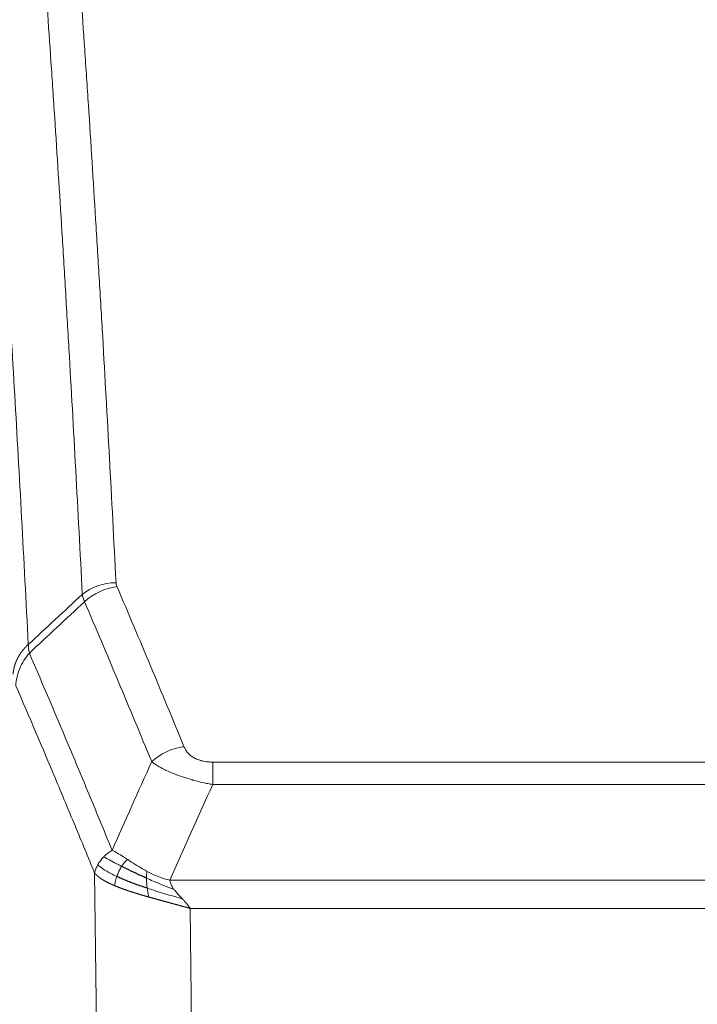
# Model space of a CAD drawing. Header units: inches. Extents: x 0 to 23760, y -13 to 16800.
# Tile 187 of 209: x 17453 to 17591, y 14155 to 14356. Entities that reach past the tile are written whole.
import ezdxf

# ---------------------------------------------------------------- set-up
doc = ezdxf.new("R2010")
doc.units = ezdxf.units.IN
doc.layers.add('254', color=7, linetype='Continuous', true_color=0xffffff)

msp = doc.modelspace()

# ---------------------------------------------------------------- linework, layer by layer
at = {"layer": '254', "color": 110, "linetype": 'Continuous', "lineweight": 13}
for p, q in [((17492.046, 14204.684), (17697.388, 14204.684)), ((17492.046, 14200.12), (17492.046, 14204.684)), ((17697.388, 14200.12), (17492.046, 14200.12)), ((17468.953, 14106.436), (17467.995, 14182.086)), ((17483.314, 14180.641), (17706.12, 14180.641)), ((17702.007, 14174.897), (17487.427, 14174.897)), ((17487.427, 14174.897), (17488.395, 14098.401))]:
    msp.add_line(p, q, dxfattribs=at)
for centre, major_axis, ratio, start_param, end_param in [((17472.35, 14232.936), (-9.987, -0.512), 0.8285973, 4.6699673, 5.4273767), ((17472.537, 14232.144), (-9.188, -3.948), 0.8056434, 4.3791539, 5.1247913), ((17486.199, 14199.682), (-9.245, -3.812), 0.7933159, 4.3962573, 5.1392153)]:
    msp.add_ellipse(centre, major_axis=major_axis, ratio=ratio, start_param=start_param, end_param=end_param, dxfattribs=at)
for points, knots in [([(17460.392, 14423.877), (17460.949, 14417.257), (17462.05, 14403.767), (17463.657, 14382.782), (17464.7, 14368.293), (17465.47, 14357.238), (17465.853, 14351.664), (17466.231, 14346.02), (17466.482, 14342.241), (17466.607, 14340.344), (17467.231, 14330.82), (17467.722, 14323.078), (17468.448, 14311.283), (17468.687, 14307.321), (17469.163, 14299.339), (17469.399, 14295.317), (17470.101, 14283.164), (17471.022, 14266.722), (17471.912, 14249.804), (17472.35, 14241.225)], [0, 0, 0, 0, 0.125, 0.25, 0.375, 0.375, 0.4375, 0.46875, 0.46875, 0.5, 0.5, 0.625, 0.625, 0.6875, 0.6875, 0.75, 0.75, 0.875, 1, 1, 1, 1]), ([(17465.482, 14238.849), (17465.044, 14247.417), (17464.153, 14264.316), (17463.231, 14280.739), (17462.528, 14292.877), (17462.291, 14296.894), (17461.815, 14304.867), (17461.575, 14308.824), (17460.849, 14320.605), (17460.357, 14328.338), (17459.732, 14337.851), (17459.607, 14339.746), (17459.355, 14343.52), (17458.977, 14349.158), (17458.594, 14354.726), (17457.822, 14365.767), (17456.778, 14380.24), (17455.168, 14401.2), (17454.066, 14414.675), (17453.508, 14421.287)], [0, 0, 0, 0, 0.125, 0.25, 0.25, 0.3125, 0.3125, 0.375, 0.375, 0.5, 0.5, 0.53125, 0.53125, 0.5625, 0.625, 0.625, 0.75, 0.875, 1, 1, 1, 1]), ([(17442.256, 14413.867), (17442.828, 14407.176), (17443.955, 14393.533), (17445.601, 14372.292), (17446.667, 14357.613), (17447.455, 14346.409), (17447.847, 14340.759), (17448.298, 14334.081), (17448.491, 14331.202), (17448.619, 14329.278), (17448.682, 14328.314), (17449.001, 14323.484), (17449.381, 14317.64), (17449.819, 14310.74), (17450.005, 14307.765), (17450.13, 14305.778), (17450.191, 14304.782), (17450.748, 14295.804), (17451.72, 14279.597), (17453.131, 14254.544), (17454.039, 14237.348), (17454.486, 14228.627)], [0, 0, 0, 0, 0.125, 0.25, 0.375, 0.375, 0.4375, 0.46875, 0.484375, 0.484375, 0.5, 0.5, 0.5625, 0.59375, 0.609375, 0.609375, 0.625, 0.625, 0.75, 0.875, 1, 1, 1, 1]), ([(17472.537, 14240.43), (17472.481, 14240.561), (17472.438, 14240.692), (17472.376, 14240.957), (17472.357, 14241.091), (17472.35, 14241.225)], [0, 0, 0, 0, 0.5, 0.5, 1, 1, 1, 1]), ([(17472.537, 14240.43), (17474.823, 14235.089), (17477.104, 14229.703), (17480.52, 14221.555), (17481.657, 14218.827), (17483.929, 14213.349), (17485.065, 14210.599), (17486.199, 14207.838)], [0, 0, 0, 0, 0.5, 0.5, 0.75, 0.75, 1, 1, 1, 1]), ([(17479.619, 14204.78), (17478.483, 14207.539), (17477.347, 14210.287), (17475.071, 14215.759), (17473.933, 14218.484), (17470.513, 14226.625), (17468.229, 14232.007), (17465.941, 14237.343)], [0, 0, 0, 0, 0.25, 0.25, 0.5, 0.5, 1, 1, 1, 1]), ([(17451.396, 14222.565), (17451.397, 14222.58), (17451.399, 14222.61), (17451.402, 14222.654), (17451.405, 14222.699), (17451.409, 14222.744), (17451.413, 14222.789), (17451.417, 14222.834), (17451.421, 14222.878), (17451.426, 14222.923), (17451.43, 14222.968), (17451.436, 14223.013), (17451.441, 14223.057), (17451.446, 14223.102), (17451.452, 14223.147), (17451.458, 14223.191), (17451.465, 14223.236), (17451.471, 14223.28), (17451.478, 14223.325), (17451.485, 14223.369), (17451.493, 14223.414), (17451.5, 14223.458), (17451.508, 14223.503), (17451.516, 14223.547), (17451.525, 14223.592), (17451.533, 14223.636), (17451.542, 14223.68), (17451.551, 14223.725), (17451.561, 14223.769), (17451.57, 14223.813), (17451.58, 14223.857), (17451.59, 14223.901), (17451.601, 14223.945), (17451.611, 14223.989), (17451.622, 14224.033), (17451.633, 14224.077), (17451.645, 14224.121), (17451.656, 14224.165), (17451.668, 14224.209), (17451.68, 14224.252), (17451.693, 14224.296), (17451.705, 14224.34), (17451.718, 14224.383), (17451.731, 14224.427), (17451.745, 14224.47), (17451.758, 14224.514), (17451.772, 14224.557), (17451.786, 14224.6), (17451.8, 14224.644), (17451.815, 14224.687), (17451.83, 14224.73), (17451.845, 14224.773), (17451.86, 14224.816), (17451.876, 14224.859), (17451.892, 14224.902), (17451.908, 14224.945), (17451.924, 14224.987), (17451.94, 14225.03), (17451.957, 14225.073), (17451.974, 14225.115), (17451.991, 14225.158), (17452.009, 14225.2), (17452.027, 14225.242), (17452.045, 14225.285), (17452.063, 14225.327), (17452.081, 14225.369), (17452.1, 14225.411), (17452.119, 14225.453), (17452.138, 14225.495), (17452.157, 14225.537), (17452.177, 14225.578), (17452.197, 14225.62), (17452.217, 14225.662), (17452.237, 14225.703), (17452.258, 14225.744), (17452.278, 14225.786), (17452.305, 14225.839), (17452.339, 14225.904), (17452.38, 14225.981), (17452.422, 14226.057), (17452.464, 14226.133), (17452.507, 14226.209), (17452.551, 14226.285), (17452.596, 14226.36), (17452.642, 14226.435), (17452.688, 14226.51), (17452.735, 14226.584), (17452.783, 14226.658), (17452.832, 14226.731), (17452.881, 14226.805), (17452.931, 14226.877), (17452.982, 14226.95), (17453.034, 14227.022), (17453.087, 14227.094), (17453.14, 14227.165), (17453.194, 14227.236), (17453.248, 14227.307), (17453.304, 14227.377), (17453.36, 14227.447), (17453.416, 14227.516), (17453.474, 14227.585), (17453.532, 14227.653), (17453.591, 14227.722), (17453.651, 14227.789), (17453.711, 14227.856), (17453.772, 14227.923), (17453.833, 14227.989), (17453.896, 14228.055), (17453.959, 14228.121), (17454.022, 14228.186), (17454.087, 14228.25), (17454.151, 14228.314), (17454.217, 14228.378), (17454.283, 14228.441), (17454.35, 14228.503), (17454.417, 14228.565), (17454.463, 14228.606), (17454.486, 14228.627)], [0, 0, 0, 0, 0.0066687, 0.0133374, 0.0200061, 0.0266746, 0.0333432, 0.0400116, 0.0466801, 0.0533484, 0.0600168, 0.066685, 0.0733532, 0.0800214, 0.0866895, 0.0933575, 0.1000255, 0.1066935, 0.1133614, 0.1200292, 0.126697, 0.1333647, 0.1400324, 0.1467001, 0.1533676, 0.1600352, 0.1667026, 0.1733701, 0.1800374, 0.1867047, 0.193372, 0.2000392, 0.2067064, 0.2133735, 0.2200405, 0.2267075, 0.2333745, 0.2400414, 0.2467082, 0.253375, 0.2600418, 0.2667085, 0.2733751, 0.2800417, 0.2867082, 0.2933747, 0.3000412, 0.3067075, 0.3133739, 0.3200401, 0.3267064, 0.3333725, 0.3400387, 0.3467047, 0.3533708, 0.3600367, 0.3667026, 0.3733685, 0.3800343, 0.3867001, 0.3933658, 0.4000315, 0.4066971, 0.4133626, 0.4200281, 0.4266936, 0.433359, 0.4400243, 0.4466896, 0.4533549, 0.4600201, 0.4666852, 0.4733503, 0.4800154, 0.4866804, 0.4933453, 0.5000102, 0.5125098, 0.5250093, 0.5375088, 0.5500082, 0.5625077, 0.5750071, 0.5875066, 0.600006, 0.6125054, 0.6250049, 0.6375043, 0.6500037, 0.6625032, 0.6750026, 0.6875021, 0.7000016, 0.7125011, 0.7250006, 0.7375001, 0.7499997, 0.7624993, 0.7749989, 0.7874985, 0.7999982, 0.812498, 0.8249977, 0.8374975, 0.8499974, 0.8624973, 0.8749972, 0.8874972, 0.8999973, 0.9124974, 0.9249976, 0.9374978, 0.9499981, 0.9624985, 0.9749989, 0.9874994, 1, 1, 1, 1]), ([(17454.698, 14226.889), (17454.623, 14227.183), (17454.58, 14227.486), (17454.522, 14228.076), (17454.506, 14228.363), (17454.486, 14228.627)], [0, 0, 0, 0, 0.5, 0.5, 1, 1, 1, 1]), ([(17451.952, 14220.231), (17451.974, 14220.814), (17452.051, 14221.402), (17452.315, 14222.569), (17452.501, 14223.148), (17452.972, 14224.279), (17453.258, 14224.832), (17453.916, 14225.896), (17454.289, 14226.406), (17454.698, 14226.889)], [0, 0, 0, 0, 0.25, 0.25, 0.5, 0.5, 0.75, 0.75, 1, 1, 1, 1]), ([(17454.698, 14226.889), (17457.52, 14220.334), (17460.335, 14213.71), (17464.549, 14203.671), (17465.952, 14200.307), (17468.754, 14193.545), (17470.154, 14190.147), (17471.551, 14186.732)], [0, 0, 0, 0, 0.5, 0.5, 0.75, 0.75, 1, 1, 1, 1]), ([(17467.995, 14182.086), (17466.664, 14185.327), (17465.332, 14188.553), (17462.664, 14194.973), (17461.329, 14198.167), (17457.318, 14207.703), (17454.638, 14213.998), (17451.952, 14220.231)], [0, 0, 0, 0, 0.25, 0.25, 0.5, 0.5, 1, 1, 1, 1]), ([(17492.046, 14204.684), (17491.863, 14204.684), (17491.681, 14204.688), (17491.317, 14204.707), (17491.137, 14204.721), (17490.782, 14204.759), (17490.606, 14204.783), (17490.259, 14204.842), (17490.088, 14204.876), (17489.878, 14204.926), (17489.836, 14204.937), (17489.752, 14204.958), (17489.627, 14204.991), (17489.506, 14205.027), (17489.267, 14205.101), (17488.959, 14205.21), (17488.672, 14205.338), (17488.499, 14205.423), (17488.465, 14205.44), (17488.397, 14205.475), (17488.363, 14205.493), (17488.263, 14205.547), (17488.198, 14205.584), (17488.009, 14205.697), (17487.889, 14205.776), (17487.663, 14205.938), (17487.556, 14206.022), (17487.353, 14206.195), (17487.257, 14206.284), (17487.144, 14206.398), (17487.122, 14206.421), (17487.078, 14206.467), (17487.056, 14206.49), (17486.993, 14206.56), (17486.952, 14206.607), (17486.833, 14206.749), (17486.759, 14206.844), (17486.622, 14207.038), (17486.559, 14207.136), (17486.382, 14207.432), (17486.283, 14207.633), (17486.199, 14207.838)], [0, 0, 0, 0, 0.0625, 0.0625, 0.125, 0.125, 0.1875, 0.1875, 0.25, 0.25, 0.265625, 0.265625, 0.28125, 0.3125, 0.3125, 0.375, 0.4375, 0.4375, 0.453125, 0.453125, 0.46875, 0.46875, 0.5, 0.5, 0.5625, 0.5625, 0.625, 0.625, 0.6875, 0.6875, 0.703125, 0.703125, 0.71875, 0.71875, 0.75, 0.75, 0.8125, 0.8125, 0.875, 0.875, 1, 1, 1, 1]), ([(17492.046, 14200.12), (17491.711, 14200.181), (17491.378, 14200.244), (17490.715, 14200.378), (17490.386, 14200.447), (17489.411, 14200.665), (17488.773, 14200.821), (17488.07, 14201.01), (17487.992, 14201.031), (17487.837, 14201.073), (17487.759, 14201.095), (17487.528, 14201.16), (17487.375, 14201.204), (17486.92, 14201.338), (17486.325, 14201.52), (17485.753, 14201.712), (17485.331, 14201.859), (17485.123, 14201.933), (17484.917, 14202.009), (17484.781, 14202.06), (17484.713, 14202.085), (17484.108, 14202.316), (17483.6, 14202.526), (17482.881, 14202.85), (17482.648, 14202.959), (17482.31, 14203.125), (17482.199, 14203.18), (17481.98, 14203.292), (17481.873, 14203.348), (17481.345, 14203.63), (17480.957, 14203.858), (17480.242, 14204.316), (17479.916, 14204.548), (17479.619, 14204.78)], [0, 0, 0, 0, 0.0625, 0.0625, 0.125, 0.125, 0.25, 0.25, 0.265625, 0.265625, 0.28125, 0.28125, 0.3125, 0.3125, 0.375, 0.4375, 0.4375, 0.46875, 0.484375, 0.484375, 0.5, 0.5, 0.625, 0.625, 0.6875, 0.6875, 0.71875, 0.71875, 0.75, 0.75, 0.875, 0.875, 1, 1, 1, 1]), ([(17469.844, 14185.388), (17470.09, 14185.632), (17470.357, 14185.867), (17470.927, 14186.317), (17471.231, 14186.531), (17471.551, 14186.732)], [0, 0, 0, 0, 0.5, 0.5, 1, 1, 1, 1]), ([(17474.727, 14184.837), (17474.428, 14185.031), (17474.138, 14185.219), (17473.011, 14185.939), (17472.245, 14186.405), (17471.551, 14186.732)], [0, 0, 0, 0, 0.25, 0.25, 1, 1, 1, 1]), ([(17468.634, 14183.8), (17468.79, 14184.075), (17468.97, 14184.346), (17469.375, 14184.877), (17469.599, 14185.137), (17469.844, 14185.388)], [0, 0, 0, 0, 0.5, 0.5, 1, 1, 1, 1]), ([(17473.503, 14183.457), (17473.131, 14183.644), (17472.774, 14183.827), (17471.414, 14184.533), (17470.543, 14185.005), (17469.844, 14185.388)], [0, 0, 0, 0, 0.25, 0.25, 1, 1, 1, 1]), ([(17473.503, 14183.457), (17473.601, 14183.612), (17473.703, 14183.76), (17473.96, 14184.104), (17474.117, 14184.288), (17474.428, 14184.603), (17474.581, 14184.735), (17474.727, 14184.837)], [0, 0, 0, 0, 0.25, 0.25, 0.625, 0.625, 1, 1, 1, 1]), ([(17478.696, 14182.429), (17478.516, 14182.525), (17478.337, 14182.623), (17477.63, 14183.017), (17477.116, 14183.324), (17476.122, 14183.938), (17475.642, 14184.245), (17475.028, 14184.642), (17474.876, 14184.74), (17474.727, 14184.837)], [0, 0, 0, 0, 0.125, 0.125, 0.5, 0.5, 0.875, 0.875, 1, 1, 1, 1]), ([(17467.995, 14182.086), (17468.052, 14182.372), (17468.134, 14182.66), (17468.348, 14183.232), (17468.479, 14183.518), (17468.634, 14183.8)], [0, 0, 0, 0, 0.5, 0.5, 1, 1, 1, 1]), ([(17472.027, 14179.538), (17472.015, 14179.543), (17471.992, 14179.553), (17471.957, 14179.568), (17471.921, 14179.583), (17471.886, 14179.598), (17471.849, 14179.614), (17471.813, 14179.629), (17471.776, 14179.645), (17471.739, 14179.662), (17471.701, 14179.678), (17471.663, 14179.695), (17471.624, 14179.712), (17471.586, 14179.729), (17471.546, 14179.746), (17471.507, 14179.764), (17471.467, 14179.782), (17471.427, 14179.8), (17471.387, 14179.818), (17471.346, 14179.836), (17471.305, 14179.855), (17471.264, 14179.874), (17471.222, 14179.893), (17471.18, 14179.913), (17471.138, 14179.933), (17471.095, 14179.953), (17471.053, 14179.973), (17471.01, 14179.993), (17470.967, 14180.014), (17470.923, 14180.035), (17470.88, 14180.056), (17470.836, 14180.077), (17470.792, 14180.099), (17470.747, 14180.121), (17470.703, 14180.143), (17470.658, 14180.166), (17470.613, 14180.188), (17470.569, 14180.211), (17470.523, 14180.234), (17470.478, 14180.258), (17470.433, 14180.282), (17470.387, 14180.306), (17470.342, 14180.33), (17470.296, 14180.354), (17470.25, 14180.379), (17470.204, 14180.404), (17470.158, 14180.429), (17470.112, 14180.455), (17470.066, 14180.481), (17470.02, 14180.507), (17469.973, 14180.533), (17469.927, 14180.559), (17469.881, 14180.586), (17469.835, 14180.613), (17469.788, 14180.641), (17469.742, 14180.669), (17469.696, 14180.697), (17469.65, 14180.725), (17469.604, 14180.753), (17469.558, 14180.782), (17469.512, 14180.811), (17469.466, 14180.84), (17469.42, 14180.87), (17469.375, 14180.9), (17469.329, 14180.93), (17469.284, 14180.96), (17469.239, 14180.991), (17469.194, 14181.022), (17469.149, 14181.054), (17469.105, 14181.085), (17469.06, 14181.117), (17469.016, 14181.149), (17468.972, 14181.182), (17468.928, 14181.214), (17468.885, 14181.247), (17468.842, 14181.281), (17468.799, 14181.314), (17468.757, 14181.348), (17468.714, 14181.382), (17468.673, 14181.417), (17468.631, 14181.451), (17468.59, 14181.486), (17468.549, 14181.522), (17468.509, 14181.557), (17468.469, 14181.593), (17468.429, 14181.629), (17468.39, 14181.666), (17468.352, 14181.703), (17468.314, 14181.74), (17468.276, 14181.777), (17468.239, 14181.815), (17468.202, 14181.853), (17468.166, 14181.891), (17468.131, 14181.929), (17468.096, 14181.968), (17468.062, 14182.007), (17468.028, 14182.047), (17468.006, 14182.073), (17467.995, 14182.086)], [0, 0, 0, 0, 0.0060657, 0.012223, 0.0184718, 0.0248123, 0.0312443, 0.0377679, 0.0443831, 0.0510899, 0.0578883, 0.0647782, 0.0717598, 0.0788329, 0.0859977, 0.093254, 0.1006019, 0.1080414, 0.1155725, 0.1231952, 0.1309095, 0.1387154, 0.1466129, 0.1546019, 0.1626826, 0.1708549, 0.1791188, 0.1874742, 0.1959213, 0.20446, 0.2130903, 0.2218121, 0.2306256, 0.2395307, 0.2485274, 0.2576156, 0.2667955, 0.276067, 0.2854301, 0.2948848, 0.3044311, 0.314069, 0.3237985, 0.3336196, 0.3435324, 0.3535367, 0.3636326, 0.3738202, 0.3840993, 0.3944701, 0.4049324, 0.4154864, 0.426132, 0.4368691, 0.4476979, 0.4586183, 0.4696303, 0.480734, 0.4919292, 0.503216, 0.5145945, 0.5260645, 0.5376262, 0.5492795, 0.5610244, 0.5728609, 0.584789, 0.5968087, 0.60892, 0.621123, 0.6334175, 0.6458037, 0.6582815, 0.6708509, 0.6835119, 0.6962645, 0.7091087, 0.7220445, 0.735072, 0.748191, 0.7614017, 0.774704, 0.7880979, 0.8015834, 0.8151605, 0.8288293, 0.8425896, 0.8564416, 0.8703852, 0.8844204, 0.8985472, 0.9127656, 0.9270756, 0.9414773, 0.9559705, 0.9705554, 0.9852319, 1, 1, 1, 1]), ([(17472.517, 14181.384), (17472.082, 14181.588), (17471.672, 14181.792), (17470.142, 14182.607), (17469.246, 14183.216), (17468.634, 14183.8)], [0, 0, 0, 0, 0.25, 0.25, 1, 1, 1, 1]), ([(17472.517, 14181.384), (17472.548, 14181.472), (17472.58, 14181.561), (17472.714, 14181.918), (17472.827, 14182.189), (17473.077, 14182.717), (17473.213, 14182.975), (17473.405, 14183.3), (17473.453, 14183.379), (17473.503, 14183.457)], [0, 0, 0, 0, 0.125, 0.125, 0.5, 0.5, 0.875, 0.875, 1, 1, 1, 1]), ([(17478.546, 14181.06), (17478.544, 14181.215), (17478.546, 14181.363), (17478.559, 14181.706), (17478.575, 14181.89), (17478.624, 14182.202), (17478.656, 14182.331), (17478.696, 14182.429)], [0, 0, 0, 0, 0.25, 0.25, 0.625, 0.625, 1, 1, 1, 1]), ([(17483.314, 14180.641), (17482.094, 14180.906), (17480.918, 14181.349), (17479.424, 14182.052), (17479.057, 14182.237), (17478.696, 14182.429)], [0, 0, 0, 0, 0.75, 0.75, 1, 1, 1, 1]), ([(17472.027, 14179.538), (17472.062, 14179.719), (17472.105, 14179.924), (17472.21, 14180.37), (17472.273, 14180.611), (17472.399, 14181.033), (17472.455, 14181.207), (17472.517, 14181.384)], [0, 0, 0, 0, 0.375, 0.375, 0.75, 0.75, 1, 1, 1, 1]), ([(17484.185, 14178.742), (17482.774, 14179.264), (17481.338, 14179.847), (17479.467, 14180.652), (17479.004, 14180.856), (17478.546, 14181.06)], [0, 0, 0, 0, 0.75, 0.75, 1, 1, 1, 1]), ([(17478.715, 14179), (17478.703, 14179.087), (17478.691, 14179.174), (17478.646, 14179.527), (17478.617, 14179.796), (17478.574, 14180.321), (17478.559, 14180.579), (17478.549, 14180.903), (17478.547, 14180.982), (17478.546, 14181.06)], [0, 0, 0, 0, 0.125, 0.125, 0.5, 0.5, 0.875, 0.875, 1, 1, 1, 1]), ([(17484.185, 14178.742), (17484.066, 14178.9), (17483.956, 14179.057), (17483.708, 14179.451), (17483.583, 14179.688), (17483.397, 14180.164), (17483.335, 14180.402), (17483.314, 14180.641)], [0, 0, 0, 0, 0.25, 0.25, 0.625, 0.625, 1, 1, 1, 1]), ([(17479.029, 14177.206), (17479.007, 14177.213), (17478.963, 14177.225), (17478.898, 14177.244), (17478.832, 14177.263), (17478.766, 14177.281), (17478.699, 14177.3), (17478.633, 14177.319), (17478.567, 14177.338), (17478.501, 14177.357), (17478.434, 14177.376), (17478.368, 14177.396), (17478.302, 14177.415), (17478.235, 14177.434), (17478.169, 14177.453), (17478.102, 14177.473), (17478.035, 14177.492), (17477.969, 14177.511), (17477.902, 14177.531), (17477.835, 14177.55), (17477.768, 14177.57), (17477.701, 14177.59), (17477.635, 14177.609), (17477.568, 14177.629), (17477.501, 14177.649), (17477.434, 14177.669), (17477.367, 14177.689), (17477.3, 14177.709), (17477.233, 14177.729), (17477.166, 14177.749), (17477.099, 14177.769), (17477.032, 14177.789), (17476.965, 14177.809), (17476.897, 14177.83), (17476.83, 14177.85), (17476.763, 14177.87), (17476.696, 14177.891), (17476.629, 14177.912), (17476.562, 14177.932), (17476.495, 14177.953), (17476.428, 14177.974), (17476.361, 14177.994), (17476.294, 14178.015), (17476.226, 14178.036), (17476.159, 14178.057), (17476.092, 14178.078), (17476.025, 14178.099), (17475.958, 14178.12), (17475.891, 14178.142), (17475.825, 14178.163), (17475.758, 14178.184), (17475.691, 14178.206), (17475.624, 14178.227), (17475.557, 14178.249), (17475.49, 14178.27), (17475.424, 14178.292), (17475.357, 14178.314), (17475.29, 14178.335), (17475.224, 14178.357), (17475.157, 14178.379), (17475.091, 14178.401), (17475.025, 14178.423), (17474.958, 14178.445), (17474.892, 14178.467), (17474.826, 14178.49), (17474.76, 14178.512), (17474.694, 14178.534), (17474.628, 14178.557), (17474.562, 14178.579), (17474.496, 14178.602), (17474.43, 14178.625), (17474.365, 14178.647), (17474.299, 14178.67), (17474.234, 14178.693), (17474.168, 14178.716), (17474.103, 14178.739), (17474.038, 14178.762), (17473.973, 14178.785), (17473.908, 14178.808), (17473.843, 14178.832), (17473.779, 14178.855), (17473.714, 14178.878), (17473.65, 14178.902), (17473.585, 14178.926), (17473.521, 14178.949), (17473.457, 14178.973), (17473.393, 14178.997), (17473.329, 14179.02), (17473.266, 14179.044), (17473.202, 14179.068), (17473.139, 14179.092), (17473.075, 14179.117), (17473.012, 14179.141), (17472.949, 14179.165), (17472.887, 14179.189), (17472.824, 14179.214), (17472.762, 14179.238), (17472.699, 14179.263), (17472.637, 14179.288), (17472.575, 14179.312), (17472.514, 14179.337), (17472.452, 14179.362), (17472.391, 14179.387), (17472.33, 14179.412), (17472.269, 14179.437), (17472.208, 14179.462), (17472.147, 14179.487), (17472.087, 14179.513), (17472.047, 14179.53), (17472.027, 14179.538)], [0, 0, 0, 0, 0.0082024, 0.0164263, 0.0246716, 0.0329384, 0.0412265, 0.0495362, 0.0578672, 0.0662198, 0.0745938, 0.0829892, 0.0914062, 0.0998446, 0.1083045, 0.1167859, 0.1252887, 0.1338131, 0.1423589, 0.1509263, 0.1595151, 0.1681255, 0.1767574, 0.1854108, 0.1940858, 0.2027822, 0.2115002, 0.2202398, 0.2290008, 0.2377835, 0.2465876, 0.2554134, 0.2642606, 0.2731295, 0.2820199, 0.2909319, 0.2998654, 0.3088206, 0.3177973, 0.3267956, 0.3358154, 0.3448569, 0.35392, 0.3630047, 0.3721109, 0.3812388, 0.3903883, 0.3995594, 0.4087522, 0.4179665, 0.4272025, 0.4364601, 0.4457393, 0.4550402, 0.4643627, 0.4737069, 0.4830727, 0.4924601, 0.5018692, 0.5113, 0.5207524, 0.5302265, 0.5397222, 0.5492397, 0.5587788, 0.5683395, 0.577922, 0.5875261, 0.5971519, 0.6067994, 0.6164686, 0.6261595, 0.6358721, 0.6456064, 0.6553624, 0.6651401, 0.6749395, 0.6847606, 0.6946034, 0.704468, 0.7143542, 0.7242622, 0.734192, 0.7441434, 0.7541166, 0.7641115, 0.7741282, 0.7841666, 0.7942268, 0.8043087, 0.8144123, 0.8245377, 0.8346848, 0.8448538, 0.8550444, 0.8652568, 0.875491, 0.885747, 0.8960247, 0.9063242, 0.9166455, 0.9269886, 0.9373534, 0.9477401, 0.9581485, 0.9685787, 0.9790306, 0.9895044, 1, 1, 1, 1]), ([(17479.029, 14177.206), (17478.996, 14177.378), (17478.957, 14177.574), (17478.875, 14178.006), (17478.832, 14178.241), (17478.765, 14178.654), (17478.739, 14178.825), (17478.715, 14179)], [0, 0, 0, 0, 0.375, 0.375, 0.75, 0.75, 1, 1, 1, 1]), ([(17485.856, 14176.845), (17484.084, 14177.349), (17482.254, 14177.879), (17479.88, 14178.621), (17479.293, 14178.809), (17478.715, 14179)], [0, 0, 0, 0, 0.75, 0.75, 1, 1, 1, 1]), ([(17485.856, 14176.845), (17485.782, 14176.925), (17485.708, 14177.004), (17485.412, 14177.322), (17485.19, 14177.56), (17484.763, 14178.033), (17484.558, 14178.27), (17484.305, 14178.585), (17484.244, 14178.663), (17484.185, 14178.742)], [0, 0, 0, 0, 0.125, 0.125, 0.5, 0.5, 0.875, 0.875, 1, 1, 1, 1]), ([(17487.427, 14174.897), (17487.405, 14174.903), (17487.361, 14174.916), (17487.294, 14174.934), (17487.228, 14174.953), (17487.161, 14174.972), (17487.094, 14174.991), (17487.027, 14175.01), (17486.96, 14175.029), (17486.893, 14175.048), (17486.826, 14175.067), (17486.759, 14175.086), (17486.691, 14175.105), (17486.624, 14175.123), (17486.556, 14175.142), (17486.489, 14175.161), (17486.421, 14175.18), (17486.353, 14175.199), (17486.285, 14175.218), (17486.217, 14175.237), (17486.149, 14175.256), (17486.08, 14175.275), (17486.012, 14175.294), (17485.944, 14175.313), (17485.875, 14175.332), (17485.806, 14175.351), (17485.738, 14175.37), (17485.669, 14175.389), (17485.6, 14175.407), (17485.531, 14175.426), (17485.462, 14175.445), (17485.393, 14175.464), (17485.324, 14175.483), (17485.254, 14175.502), (17485.185, 14175.521), (17485.115, 14175.54), (17485.046, 14175.559), (17484.976, 14175.578), (17484.906, 14175.597), (17484.836, 14175.617), (17484.767, 14175.636), (17484.697, 14175.655), (17484.627, 14175.674), (17484.556, 14175.693), (17484.486, 14175.712), (17484.416, 14175.731), (17484.346, 14175.75), (17484.275, 14175.769), (17484.205, 14175.788), (17484.134, 14175.807), (17484.064, 14175.827), (17483.993, 14175.846), (17483.922, 14175.865), (17483.851, 14175.884), (17483.781, 14175.903), (17483.71, 14175.922), (17483.639, 14175.942), (17483.568, 14175.961), (17483.496, 14175.98), (17483.425, 14175.999), (17483.354, 14176.019), (17483.283, 14176.038), (17483.211, 14176.057), (17483.14, 14176.077), (17483.069, 14176.096), (17482.997, 14176.115), (17482.926, 14176.135), (17482.854, 14176.154), (17482.783, 14176.173), (17482.711, 14176.193), (17482.639, 14176.212), (17482.567, 14176.232), (17482.496, 14176.251), (17482.424, 14176.27), (17482.352, 14176.29), (17482.28, 14176.309), (17482.208, 14176.329), (17482.136, 14176.348), (17482.064, 14176.368), (17481.992, 14176.387), (17481.92, 14176.407), (17481.848, 14176.427), (17481.776, 14176.446), (17481.704, 14176.466), (17481.632, 14176.486), (17481.559, 14176.505), (17481.487, 14176.525), (17481.415, 14176.545), (17481.343, 14176.564), (17481.27, 14176.584), (17481.198, 14176.604), (17481.126, 14176.624), (17481.054, 14176.643), (17480.981, 14176.663), (17480.909, 14176.683), (17480.837, 14176.703), (17480.764, 14176.723), (17480.692, 14176.743), (17480.619, 14176.763), (17480.547, 14176.782), (17480.475, 14176.802), (17480.402, 14176.822), (17480.33, 14176.842), (17480.258, 14176.862), (17480.185, 14176.882), (17480.113, 14176.903), (17480.041, 14176.923), (17479.968, 14176.943), (17479.896, 14176.963), (17479.824, 14176.983), (17479.751, 14177.003), (17479.679, 14177.023), (17479.607, 14177.044), (17479.534, 14177.064), (17479.462, 14177.084), (17479.39, 14177.105), (17479.318, 14177.125), (17479.246, 14177.145), (17479.174, 14177.166), (17479.101, 14177.186), (17479.053, 14177.2), (17479.029, 14177.206)], [0, 0, 0, 0, 0.007775, 0.0155603, 0.0233558, 0.0311618, 0.038978, 0.0468046, 0.0546416, 0.0624889, 0.0703466, 0.0782147, 0.0860931, 0.093982, 0.1018813, 0.109791, 0.1177112, 0.1256417, 0.1335828, 0.1415343, 0.1494962, 0.1574687, 0.1654516, 0.173445, 0.1814489, 0.1894634, 0.1974883, 0.2055238, 0.2135699, 0.2216264, 0.2296936, 0.2377713, 0.2458596, 0.2539585, 0.2620679, 0.270188, 0.2783187, 0.28646, 0.2946119, 0.3027745, 0.3109477, 0.3191316, 0.3273261, 0.3355314, 0.3437472, 0.3519738, 0.3602111, 0.3684591, 0.3767178, 0.3849872, 0.3932673, 0.4015582, 0.4098598, 0.4181722, 0.4264954, 0.4348293, 0.443174, 0.4515295, 0.4598958, 0.4682728, 0.4766607, 0.4850594, 0.493469, 0.5018893, 0.5103206, 0.5187626, 0.5272155, 0.5356793, 0.544154, 0.5526395, 0.561136, 0.5696433, 0.5781615, 0.5866906, 0.5952307, 0.6037817, 0.6123436, 0.6209165, 0.6295003, 0.638095, 0.6467007, 0.6553174, 0.6639451, 0.6725838, 0.6812334, 0.6898941, 0.6985657, 0.7072484, 0.7159421, 0.7246468, 0.7333625, 0.7420893, 0.7508272, 0.759576, 0.768336, 0.777107, 0.7858891, 0.7946823, 0.8034866, 0.812302, 0.8211284, 0.829966, 0.8388147, 0.8476746, 0.8565455, 0.8654276, 0.8743209, 0.8832252, 0.8921408, 0.9010675, 0.9100054, 0.9189544, 0.9279147, 0.9368861, 0.9458688, 0.9548626, 0.9638676, 0.9728839, 0.9819114, 0.9909501, 1, 1, 1, 1]), ([(17487.427, 14174.897), (17487.274, 14175.145), (17487.098, 14175.392), (17486.715, 14175.881), (17486.508, 14176.124), (17486.15, 14176.525), (17486.004, 14176.685), (17485.856, 14176.845)], [0, 0, 0, 0, 0.375, 0.375, 0.75, 0.75, 1, 1, 1, 1])]:
    msp.add_open_spline(points, degree=3, knots=knots, dxfattribs=at)
for points in [[(17454.486, 14228.627), (17458.151, 14232.035), (17461.816, 14235.443), (17465.482, 14238.849)], [(17465.941, 14237.343), (17465.829, 14237.601), (17465.64, 14238.11), (17465.523, 14238.605), (17465.482, 14238.849)], [(17465.941, 14237.343), (17462.193, 14233.86), (17458.445, 14230.375), (17454.698, 14226.889)], [(17471.551, 14186.732), (17474.226, 14192.754), (17476.915, 14198.77), (17479.619, 14204.78)], [(17492.046, 14200.12), (17489.118, 14193.634), (17486.207, 14187.141), (17483.314, 14180.641)]]:
    msp.add_open_spline(points, degree=3, dxfattribs=at)
at = {"layer": '254', "color": 2, "linetype": 'Continuous', "lineweight": 25}
for points in [[(17478.546, 14181.06), (17478.317, 14181.162), (17478.09, 14181.264), (17477.188, 14181.674), (17476.529, 14181.981), (17475.259, 14182.586), (17474.649, 14182.884), (17473.878, 14183.268), (17473.688, 14183.363), (17473.503, 14183.457)], [(17478.715, 14179), (17478.426, 14179.095), (17478.139, 14179.191), (17477.005, 14179.577), (17476.182, 14179.873), (17474.617, 14180.471), (17473.876, 14180.774), (17472.958, 14181.18), (17472.734, 14181.282), (17472.517, 14181.384)]]:
    msp.add_open_spline(points, degree=3, knots=[0, 0, 0, 0, 0.125, 0.125, 0.5, 0.5, 0.875, 0.875, 1, 1, 1, 1], dxfattribs=at)

doc.saveas('drawing.dxf')
